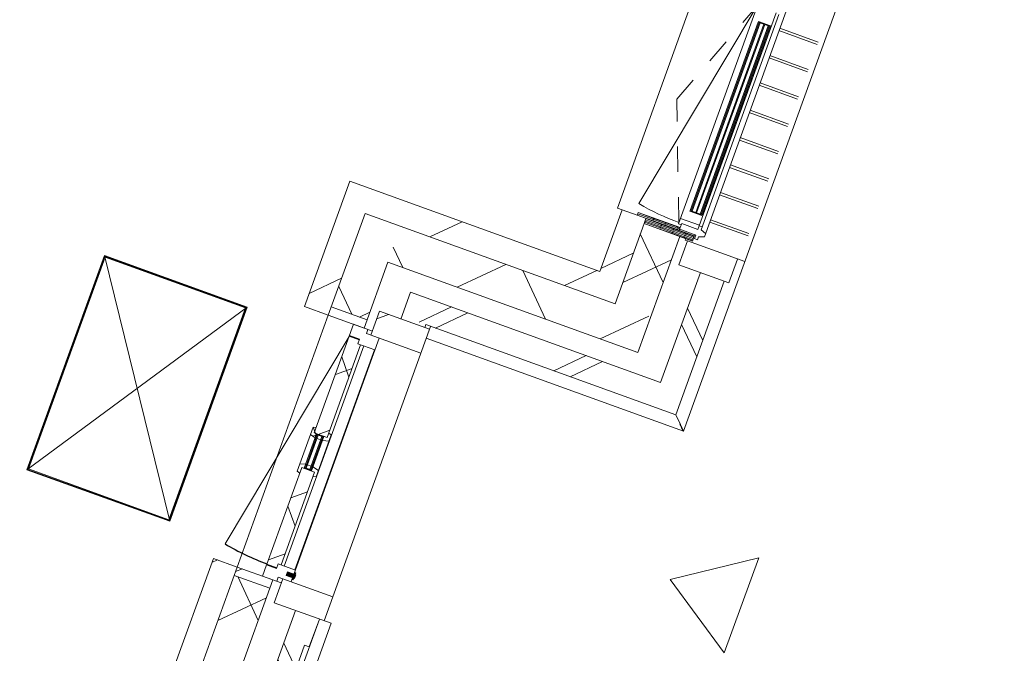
# Model space of a CAD drawing. Header units: metres. Extents: x 136266 to 136452, y 453403 to 453560.
# Tile 50 of 133: x 136422.87 to 136426.76, y 453447.74 to 453450.24. Entities that reach past the tile are written whole.
import ezdxf

# ---------------------------------------------------------------- set-up
doc = ezdxf.new("R2010")
doc.units = ezdxf.units.M
doc.linetypes.add('GS streep 0_60mm', pattern=[1.2, 0.6, -0.6])
for name, color, linetype, lineweight in [('A-DETL-BEBOUWING', 253, 'Continuous', 9), ('A-DETL-GENF', 92, 'Continuous', 5), ('A-DETL-GENF-4', 252, 'Continuous', 9), ('A-FLOR', 192, 'Continuous', 5), ('A-GENM-1', 8, 'Continuous', 5), ('A-GENM-3', 7, 'GS streep 0_60mm', 5)]:
    doc.layers.add(name, color=color, linetype=linetype, lineweight=lineweight)
pattern_1 = [(50.36799999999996, (1194.736809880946, 112.262393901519), (-308.0628471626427, 255.141690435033), [])]
pattern_2 = [(44.99999506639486, (-0.0001550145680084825, -0.0003047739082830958), (-141.4213440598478, 141.4213684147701), []), (134.9999950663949, (-0.0001550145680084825, -0.0003047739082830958), (-141.4213684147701, -141.4213440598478), [])]
pattern_3 = [(44.99999506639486, (-0.0001550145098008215, -0.0003047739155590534), (-141.4213440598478, 141.4213684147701), []), (134.9999950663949, (-0.0001550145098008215, -0.0003047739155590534), (-141.4213684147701, -141.4213440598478), [])]

# ---------------------------------------------------------------- blocks, each defined once
blk = doc.blocks.new('859-DO-0010 29-09-2022')
at = {"layer": 'A-DETL-BEBOUWING'}
h = blk.add_hatch(dxfattribs=at)
h.set_pattern_fill('FP_606', color=256, angle=44.99999999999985, style=0, pattern_type=2)
h.set_pattern_definition([(140.3679999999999, (158355.8933094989, 54067.60621902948), (-270.5777627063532, -326.7006494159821), []), (230.3679999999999, (158355.8933094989, 54067.60621902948), (326.7006494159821, -270.5777627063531), [])])
h.paths.add_polyline_path([(158375.5288167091, 52255.25450580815), (158524.8709733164, 52269.28733374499), (158493.3204985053, 52605.05828251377), (158343.978341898, 52591.02545457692), (158345.5397922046, 52574.40796612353)])
h.paths.add_polyline_path([(158249.2099772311, 53599.58281886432), (158398.5521338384, 53613.61564680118), (158324.9265632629, 54397.16416180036), (158175.5844066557, 54383.13133386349), (158218.7816655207, 53923.41132393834)])
h.paths.add_polyline_path([(158080.8160419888, 55391.68869815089), (158230.158198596, 55405.72152608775), (158186.9154109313, 55865.92606907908), (158037.5732543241, 55851.8932411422), (158060.9613008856, 55602.98964679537)])
h = blk.add_hatch(dxfattribs=at)
h.set_pattern_fill('FP_303', color=256, angle=44.99999999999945, style=0, pattern_type=2)
h.set_pattern_definition([(140.3679999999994, (158596.5698303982, 53911.32147825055), (-255.1416904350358, -308.0628471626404), []), (140.3679999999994, (158484.3074364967, 55106.05828813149), (-255.1416904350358, -308.0628471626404), [])])
h.paths.add_polyline_path([(158670.9567135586, 52050.74553225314), (158770.5181512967, 52060.10075087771), (158727.2502651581, 52520.57240041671), (158627.68882742, 52511.21718179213), (158664.0038598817, 52124.74018018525)])
h.paths.add_polyline_path([(158513.0873992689, 53730.8447940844), (158612.648837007, 53740.20001270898), (158558.8563299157, 54312.67827970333), (158459.2948921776, 54303.32306107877), (158494.9930243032, 53923.41132393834)])
h.paths.add_polyline_path([(158344.6934640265, 55522.950673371), (158444.2549017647, 55532.30589199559), (158422.6209586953, 55762.54171676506), (158323.0595209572, 55753.18649814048), (158325.9821887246, 55722.08246769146)])
for points in [[(158416.9013415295, 53503.85086840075), (158490.9011208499, 52716.31989589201), (158494.8835783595, 52716.69410463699), (158420.883799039, 53504.22507714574)], [(158435.8180146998, 53505.62835993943), (158509.8177940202, 52718.09738743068), (158513.8002515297, 52718.47159617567), (158439.8004722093, 53506.00256868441)], [(158454.73468787, 53507.4058514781), (158528.7344671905, 52719.87487896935), (158532.7169247, 52720.24908771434), (158458.7171453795, 53507.78006022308)], [(157536.5473044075, 51285.76413219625), (157532.564846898, 51285.38992345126), (157545.5686007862, 51146.99952499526), (157549.5510582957, 51147.37373374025)], [(157555.4639775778, 51287.54162373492), (157551.4815200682, 51287.16741498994), (157564.4852739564, 51148.7770165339), (157568.4677314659, 51149.15122527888)], [(157658.1002180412, 50729.71268104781), (157692.9467212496, 50732.98700756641), (157691.452812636, 50748.88569421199), (157656.6063094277, 50745.61136769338)], [(157685.6381347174, 50725.25371773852), (157690.6162066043, 50725.72147866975), (157687.809641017, 50755.58990999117), (157682.8315691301, 50755.12214905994)]]:
    blk.add_hatch(color=256, dxfattribs=at).paths.add_polyline_path(points)
h = blk.add_hatch(dxfattribs=at)
h.set_pattern_fill('FP_1659', color=256, scale=0.9999999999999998, angle=-174.6320049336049, style=0, pattern_type=2)
h.set_pattern_definition([(5.367995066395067, (158299.0028150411, 52657.87953396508), (-4.75245106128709, 50.57721037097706), [50.79999999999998, 0, 0, 0]), (5.367995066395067, (158299.4780601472, 52652.82181292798), (-4.75245106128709, 50.57721037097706), [50.79999999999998, 0, 0, 0]), (5.367995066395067, (158299.9533052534, 52647.76409189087), (-4.75245106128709, 50.57721037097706), [50.79999999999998, 0, 0, 0]), (5.367995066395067, (158300.4285503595, 52642.70637085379), (-4.75245106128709, 50.57721037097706), [50.79999999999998, 0, 0, 0]), (5.367995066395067, (158300.9037954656, 52637.64864981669), (-4.75245106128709, 50.57721037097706), [50.79999999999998, 0, 0, 0]), (5.367995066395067, (158301.3790405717, 52632.59092877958), (-4.75245106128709, 50.57721037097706), [50.79999999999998, 0, 0, 0]), (5.367995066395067, (158301.8542856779, 52627.53320774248), (-4.75245106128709, 50.57721037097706), [50.79999999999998, 0, 0, 0]), (5.367995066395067, (158302.329530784, 52622.4754867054), (-4.75245106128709, 50.57721037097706), [50.79999999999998, 0, 0, 0]), (5.367995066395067, (158302.8047758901, 52617.4177656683), (-4.75245106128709, 50.57721037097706), [50.79999999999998, 0, 0, 0]), (5.367995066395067, (158303.2800209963, 52612.36004463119), (-4.75245106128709, 50.57721037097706), [50.79999999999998, 0, 0, 0])])
h.paths.add_polyline_path([(158319.8659296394, 52622.90951716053), (158303.9598356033, 52621.41491251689), (158305.0824618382, 52609.4675399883), (158481.3062066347, 52626.02627695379), (158480.1835803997, 52637.97364948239), (158340.7975675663, 52624.87634340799)])
h = blk.add_hatch(dxfattribs=at)
h.set_pattern_fill('FP_419', color=256, scale=0.9999999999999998, angle=-174.6320049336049, style=0, pattern_type=2)
h.set_pattern_definition([(5.367995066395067, (158337.8986951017, 52639.43744855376), (-4.75245106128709, 50.57721037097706), [50.79999999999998, 0, 0, 0]), (5.367995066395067, (158338.3739402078, 52634.37972751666), (-4.75245106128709, 50.57721037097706), [50.79999999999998, 0, 0, 0]), (5.367995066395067, (158338.849185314, 52629.32200647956), (-4.75245106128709, 50.57721037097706), [50.79999999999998, 0, 0, 0]), (5.367995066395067, (158339.3244304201, 52624.26428544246), (-4.75245106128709, 50.57721037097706), [50.79999999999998, 0, 0, 0]), (5.367995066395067, (158339.7996755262, 52619.20656440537), (-4.75245106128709, 50.57721037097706), [50.79999999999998, 0, 0, 0]), (5.367995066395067, (158340.2749206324, 52614.14884336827), (-4.75245106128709, 50.57721037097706), [50.79999999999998, 0, 0, 0]), (5.367995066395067, (158340.7501657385, 52609.09112233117), (-4.75245106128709, 50.57721037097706), [50.79999999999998, 0, 0, 0]), (5.367995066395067, (158341.2254108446, 52604.03340129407), (-4.75245106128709, 50.57721037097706), [50.79999999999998, 0, 0, 0]), (5.367995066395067, (158341.7006559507, 52598.97568025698), (-4.75245106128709, 50.57721037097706), [50.79999999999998, 0, 0, 0]), (5.367995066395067, (158342.1759010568, 52593.91795921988), (-4.75245106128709, 50.57721037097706), [50.79999999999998, 0, 0, 0])])
h.paths.add_polyline_path([(158341.9201938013, 52612.92897087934), (158343.9783418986, 52591.02545457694), (158546.0880605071, 52610.01654838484), (158544.0299124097, 52631.92006468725)])
h = blk.add_hatch(dxfattribs=at)
h.set_pattern_fill('FP_250', color=256, angle=44.99999999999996, style=0, pattern_type=2)
h.set_pattern_definition(pattern_1)
h.paths.add_polyline_path([(158266.6121603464, 52345.46072492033), (158366.1735980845, 52354.81594354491), (158341.9201938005, 52612.92897087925), (158242.3587560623, 52603.57375225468), (158245.0992981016, 52574.40796612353)])
h = blk.add_hatch(dxfattribs=at)
h.set_pattern_fill('FP_250', color=256, angle=44.99999999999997, style=0, pattern_type=2)
h.set_pattern_definition([(50.36799999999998, (1194.736809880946, 112.2623939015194), (-308.0628471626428, 255.1416904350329), [])])
h.paths.add_polyline_path([(157230.5722827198, 52147.66949162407), (158375.5288167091, 52255.25450580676), (158366.1735980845, 52354.81594354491), (157221.2170640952, 52247.23092936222)])
h = blk.add_hatch(dxfattribs=at)
h.set_pattern_fill('FP_605', color=256, angle=44.99999999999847, style=0, pattern_type=2)
h.set_pattern_definition([(50.36799999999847, (158016.2062828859, 52070.83000704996), (-326.7006494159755, 270.5777627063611), []), (140.3679999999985, (158016.2062828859, 52070.83000704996), (-270.5777627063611, -326.7006494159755), [])])
h.paths.add_polyline_path([(157493.5087050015, 52021.71538157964), (158538.9038012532, 52119.94517713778), (158524.8709733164, 52269.28733374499), (157479.4758770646, 52171.05753818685), (157483.8280541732, 52124.74018018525)])
h = blk.add_hatch(dxfattribs=at)
h.set_pattern_fill('FP_604', color=256, angle=45.0000000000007, style=0, pattern_type=2)
h.set_pattern_definition([(140.3680000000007, (157647.2860477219, 50385.16522245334), (-270.5777627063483, -326.700649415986), []), (230.3680000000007, (157647.2860477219, 50385.16522245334), (326.7006494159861, -270.5777627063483), [])])
h.paths.add_polyline_path([(157665.7538990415, 48585.23992843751), (157815.0960556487, 48599.27275637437), (157784.8068248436, 48921.6211148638), (157635.4646682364, 48907.58828692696)])
h.paths.add_polyline_path([(157540.6963035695, 49916.14565121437), (157690.0384601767, 49930.17847915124), (157621.7453642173, 50656.97697463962), (157472.4032076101, 50642.94414670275), (157502.1781485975, 50326.06903643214)])
h.paths.add_polyline_path([(157366.7827893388, 51766.99277876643), (157516.124945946, 51781.02560670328), (157479.4758770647, 52171.05753818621), (157330.1337204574, 52157.02471024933), (157333.167313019, 52124.74018018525)])
h = blk.add_hatch(dxfattribs=at)
h.set_pattern_fill('FP_250', color=256, angle=44.99999999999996, style=0, pattern_type=2)
h.set_pattern_definition(pattern_1)
h.paths.add_polyline_path([(157270.4956782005, 51722.79105607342), (157370.0571159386, 51732.14627469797), (157330.1337204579, 52157.02471024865), (157230.5722827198, 52147.66949162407), (157232.7268189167, 52124.74018018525)])
h = blk.add_hatch(dxfattribs=at)
h.set_pattern_fill('FP_304', color=256, angle=44.99999999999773, style=0, pattern_type=2)
h.set_pattern_definition([(50.36799999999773, (158207.3952285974, 51906.74729268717), (-308.0628471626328, 255.141690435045), []), (50.36799999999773, (159402.1320384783, 52019.00968658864), (-308.0628471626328, 255.141690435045), [])])
h.paths.add_polyline_path([(157634.9168359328, 51852.95429895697), (158779.8733699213, 51960.53931313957), (158770.5181512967, 52060.10075087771), (157625.5616173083, 51952.5157366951)])
h = blk.add_hatch(dxfattribs=at)
h.set_pattern_fill('FP_1059', color=256, angle=5.367995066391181, style=0, pattern_type=2)
h.set_pattern_definition([(44.99999506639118, (-0.0001550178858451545, -0.0003047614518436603), (-282.8426881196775, 282.8427368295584), []), (44.99999506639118, (1199.999534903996, 0.0002923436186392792), (-282.8426881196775, 282.8427368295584), [])])
h.paths.add_polyline_path([(157555.8361629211, 51732.52798473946), (157764.9151821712, 51752.17394385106), (157755.5599635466, 51851.73538158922), (157546.4809442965, 51832.08942247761)])
h = blk.add_hatch(dxfattribs=at)
h.set_pattern_fill('FP_305', color=256, angle=44.99999999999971, style=0, pattern_type=2)
h.set_pattern_definition([(140.3679999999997, (157877.1452490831, 50343.99746564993), (-255.1416904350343, -308.0628471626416), []), (140.3679999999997, (157764.8828551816, 51538.73427553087), (-255.1416904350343, -308.0628471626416), [])])
h.paths.add_polyline_path([(157920.2510039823, 48816.33044794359), (158019.8124417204, 48825.68566656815), (158018.6430393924, 48838.13084628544), (157919.0816016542, 48828.77562766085)])
h.paths.add_polyline_path([(157804.4801735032, 50048.40323995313), (157904.0416112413, 50057.75845857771), (157880.8687347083, 50304.37213985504), (157861.0431386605, 50302.50924203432), (157841.3971795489, 50511.58826128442), (157861.2220101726, 50513.45930500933), (157850.24910415, 50630.23672557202), (157750.6876664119, 50620.88150694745), (157778.3895073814, 50326.06903643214)])
h.paths.add_polyline_path([(157636.0862382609, 51840.50911923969), (157735.647675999, 51849.86433786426), (157734.478273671, 51862.30951758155), (157634.9168359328, 51852.95429895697)])
h = blk.add_hatch(dxfattribs=at)
h.set_pattern_fill('FP_607', color=256, scale=0.9999999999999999, angle=95.36799506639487, style=0, pattern_type=2)
h.set_pattern_definition(pattern_2)
h.paths.add_polyline_path([(157523.6760402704, 51679.28583497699), (157595.3602754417, 51686.02159238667), (157590.6826661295, 51735.80231125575), (157536.919489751, 51730.75049319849), (157535.3291025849, 51747.67593761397), (157475.5922399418, 51742.06280643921), (157479.9891926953, 51695.26893070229), (157521.8049965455, 51699.19812252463)])
h = blk.add_hatch(dxfattribs=at)
h.set_pattern_fill('FP_608', color=256, scale=0.9999999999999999, angle=95.36799506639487, style=0, pattern_type=2)
h.set_pattern_definition(pattern_3)
h.paths.add_polyline_path([(157569.9863958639, 50737.48789966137), (157611.8021997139, 50741.41709148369), (157610.2118125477, 50758.34253589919), (157622.1591850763, 50759.46516213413), (157585.6738324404, 51147.75476931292), (157531.9106560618, 51142.70295125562), (157566.3923634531, 50775.73682237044)])
h.paths.add_polyline_path([(157518.3455890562, 51287.06703597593), (157572.1087654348, 51292.11885403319), (157535.6234127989, 51680.40846121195), (157523.6760402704, 51679.28583497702), (157522.0856531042, 51696.2112793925), (157480.2698492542, 51692.28208757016), (157481.8869456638, 51675.07239424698)])
h = blk.add_hatch(dxfattribs=at)
h.set_pattern_fill('FP_608', color=256, scale=0.9999999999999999, angle=95.36799506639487, style=0, pattern_type=2)
h.set_pattern_definition(pattern_3)
h.paths.add_polyline_path([(157534.1072404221, 51119.32614887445), (157531.9106560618, 51142.70295125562), (157541.8667998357, 51143.63847311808), (157540.2764126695, 51160.56391753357), (157518.9243754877, 51152.63673993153), (157521.8590611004, 51121.40481146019)])
h.paths.add_polyline_path([(157587.4513239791, 51128.83809614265), (157599.0978897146, 51133.16201119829), (157596.6574986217, 51159.13348825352), (157571.1404583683, 51163.46403530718), (157572.7308455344, 51146.53859089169), (157585.6738324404, 51147.75476931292)])
h.paths.add_polyline_path([(157529.8921199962, 51271.07711342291), (157528.30173283, 51288.00255783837), (157518.3455890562, 51287.06703597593), (157516.149004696, 51310.44383835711), (157504.5024389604, 51306.11992330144), (157507.4371245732, 51274.88799483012)])
h.paths.add_polyline_path([(157560.7561656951, 51273.97723119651), (157585.0198443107, 51282.98538756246), (157582.5794532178, 51308.95686461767), (157570.3312738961, 51311.03552720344), (157572.1087654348, 51292.11885403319), (157559.1657785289, 51290.90267561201)])
h = blk.add_hatch(color=256, dxfattribs=at)
h.paths.add_polyline_path([(157559.4464350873, 51287.91583247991), (157555.4639775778, 51287.54162373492), (157556.7737081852, 51273.60302245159), (157560.7561656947, 51273.97723119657)])
h.paths.add_polyline_path([(157572.4501889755, 51149.52543402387), (157571.140458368, 51163.46403530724), (157567.1580008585, 51163.08982656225), (157568.4677314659, 51149.15122527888)])
h.paths.add_polyline_path([(157532.564846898, 51285.38992345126), (157528.5823893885, 51285.01571470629), (157529.8921199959, 51271.07711342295), (157533.8745775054, 51271.45132216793)])
h.paths.add_polyline_path([(157545.5686007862, 51146.99952499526), (157544.2588701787, 51160.9381262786), (157540.2764126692, 51160.56391753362), (157541.5861432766, 51146.62531625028)])
h = blk.add_hatch(dxfattribs=at)
h.set_pattern_fill('FP_607', color=256, scale=0.9999999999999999, angle=95.36799506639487, style=0, pattern_type=2)
h.set_pattern_definition(pattern_2)
h.paths.add_polyline_path([(157574.6640051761, 50687.70718079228), (157634.4008678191, 50693.32031196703), (157632.810480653, 50710.24575638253), (157686.5736570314, 50715.29757443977), (157681.8960477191, 50765.07829330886), (157610.2118125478, 50758.34253589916), (157612.0828562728, 50738.43024835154), (157570.2670524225, 50734.5010565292)])
h = blk.add_hatch(dxfattribs=at)
h.set_pattern_fill('FP_1058', color=256, angle=5.367995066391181, style=0, pattern_type=2)
h.set_pattern_definition([(44.99999506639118, (-0.0001550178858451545, -0.0003047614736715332), (-282.8426881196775, 282.8427368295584), []), (44.99999506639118, (1199.999534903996, 0.0002923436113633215), (-282.8426881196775, 282.8427368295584), [])])
h.paths.add_polyline_path([(157661.0823724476, 50612.46181018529), (157870.1613916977, 50632.1077692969), (157860.8061730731, 50731.66920703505), (157651.7271538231, 50712.02324792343)])
h = blk.add_hatch(dxfattribs=at)
h.set_pattern_fill('FP_785', color=256, angle=-84.63200493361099, style=0, pattern_type=2)
h.set_pattern_definition([(44.999995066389, (-0.0001551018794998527, -0.0003038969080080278), (-141.4213440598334, 141.4213684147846), [])])
h.paths.add_polyline_path([(157472.4032076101, 50642.94414670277), (157621.7453642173, 50656.97697463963), (157618.4710376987, 50691.82347784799), (157469.1288810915, 50677.79064991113)])
h = blk.add_hatch(dxfattribs=at)
h.set_pattern_fill('FP_250', color=256, angle=44.99999999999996, style=0, pattern_type=2)
h.set_pattern_definition([(50.36799999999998, (1194.736809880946, 112.2623939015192), (-308.0628471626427, 255.141690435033), [])])
h.paths.add_polyline_path([(157580.2252892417, 48426.54255320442), (157679.7867269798, 48435.89777182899), (157633.4065201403, 48929.49180322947), (157533.8450824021, 48920.13658460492), (157570.7484900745, 48527.39789267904)])
h.paths.add_polyline_path([(157443.19301393, 49884.88691628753), (157542.7544516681, 49894.24213491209), (157469.1288811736, 50677.79064905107), (157369.5674434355, 50668.43543042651), (157401.737654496, 50326.06903643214)])
blk.add_arc((157480.4569536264, 51690.29085881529), 954.9999999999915, 264.3679950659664, 275.3679950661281)
blk.add_open_spline([(158834.3247007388, 51915.51067192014), (158834.3925294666, 51915.45401432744), (158833.9710710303, 51915.80313331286), (158832.0844258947, 51917.36785183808), (158829.8236369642, 51919.23543825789), (158827.7928991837, 51920.92181175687), (158825.4410542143, 51922.8656394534), (158822.8226593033, 51925.03750465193), (158819.9670180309, 51927.40172349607), (158815.9031891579, 51930.76016696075), (158812.7015550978, 51933.45698845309), (158810.4690917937, 51935.26820359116)], degree=3, knots=[0.5, 0.5, 0.5, 0.5, 0.5833333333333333, 0.6666666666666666, 0.7083333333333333, 0.75, 0.7916666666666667, 0.8333333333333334, 0.875, 0.9166666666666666, 1, 1, 1, 1])
for p, q in [((158834.3372581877, 51915.50065945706), (158503.4023542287, 55437.42314556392)), ((158222.4464685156, 52601.70270852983), (158131.7944000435, 53566.45304021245)), ((158499.8780840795, 53518.6785527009), (158660.2574297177, 53533.74848213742)), ((158500.8136059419, 53508.72240892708), (158661.1929515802, 53523.79233836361)), ((158510.6365854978, 53404.18289930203), (158671.0159311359, 53419.25282873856)), ((158511.5721073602, 53394.22675552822), (158671.9514529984, 53409.29668496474)), ((158521.395086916, 53289.68724590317), (158681.7744325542, 53304.75717533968)), ((158522.3306087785, 53279.73110212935), (158682.7099544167, 53294.80103156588)), ((158532.1535883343, 53175.1915925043), (158692.5329339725, 53190.26152194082)), ((158533.0891101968, 53165.23544873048), (158693.468455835, 53180.30537816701)), ((158542.9120897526, 53060.69593910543), (158703.2914353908, 53075.76586854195)), ((158543.847611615, 53050.73979533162), (158704.2269572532, 53065.80972476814)), ((158553.6705911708, 52946.20028570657), (158714.049936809, 52961.27021514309)), ((158554.6061130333, 52936.24414193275), (158714.9854586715, 52951.31407136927)), ((158564.4290925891, 52831.7046323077), (158724.8084382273, 52846.77456174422)), ((158565.3646144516, 52821.74848853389), (158725.7439600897, 52836.8184179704)), ((158575.1875940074, 52717.20897890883), (158735.5669396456, 52732.27890834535)), ((158576.1231158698, 52707.25283513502), (158736.502461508, 52722.32276457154)), ((158544.0299124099, 52631.92006468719), (158543.5621514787, 52636.89813657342)), ((158305.0824618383, 52609.4675399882), (158222.4464685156, 52601.70270852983)), ((158242.3587560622, 52603.5737522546), (158266.6121603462, 52345.46072492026)), ((158343.9783418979, 52591.02545457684), (158375.528816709, 52255.25450580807)), ((158538.9038012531, 52119.94517713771), (158493.3204985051, 52605.0582825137)), ((158518.7836860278, 52601.42448289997), (158518.2223729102, 52607.39816916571)), ((158528.7108670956, 52602.35728330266), (158518.7836860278, 52601.42448289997)), ((158767.6757654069, 52624.81144746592), (158528.7283148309, 52602.35892276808)), ((158528.7283148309, 52602.35892276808), (158538.0835334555, 52502.79748502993)), ((158747.1625527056, 52522.44344414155), (158737.807334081, 52622.00488187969)), ((158767.0969082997, 52624.83218141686), (158767.6687680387, 52624.88591580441)), ((158538.0835334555, 52502.79748502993), (158747.1625527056, 52522.44344414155)), ((158627.6888274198, 52511.21718179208), (158670.9567135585, 52050.74553225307)), ((158779.8733699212, 51960.5393131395), (158727.250265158, 52520.57240041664)), ((158779.9226443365, 51960.5671764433), (158727.3017035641, 52520.57723378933)), ((158266.6121603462, 52345.46072492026), (157221.2170640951, 52247.23092936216)), ((157221.2170640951, 52247.23092936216), (157270.4956782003, 51722.79105607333)), ((158375.5288167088, 52255.25450580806), (157330.1337204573, 52157.02471024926)), ((157370.0571159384, 51732.1462746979), (157330.1337204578, 52157.02471024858)), ((157493.5087050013, 52021.71538157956), (158538.9038012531, 52119.94517713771)), ((158670.9567135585, 52050.74553225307), (157625.5616173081, 51952.51573669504)), ((157519.3992724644, 51746.17910349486), (157493.5087050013, 52021.71538157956)), ((157625.5616173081, 51952.51573669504), (157636.0862382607, 51840.50911923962)), ((157734.4782736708, 51862.30951758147), (158779.8733699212, 51960.5393131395)), ((158810.4690917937, 51935.26820359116), (158779.9226443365, 51960.5671764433)), ((157759.0622551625, 51814.46279580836), (158834.3368771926, 51915.50019943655)), ((157755.5599635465, 51851.73538158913), (157546.4809442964, 51832.08942247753)), ((157735.6476759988, 51849.8643378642), (157734.4782736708, 51862.30951758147)), ((157870.1613916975, 50632.10776929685), (157754.3905612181, 51864.18056130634)), ((157546.4809442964, 51832.08942247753), (157555.836162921, 51732.52798473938)), ((157366.7827893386, 51766.99277876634), (157516.1249459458, 51781.0256067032)), ((157270.4956782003, 51722.79105607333), (157370.0571159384, 51732.1462746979)), ((157370.0571158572, 51732.14627555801), (157519.3992724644, 51746.17910349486)), ((157554.245775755, 51749.45342915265), (157475.5922399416, 51742.06280643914)), ((157475.5922399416, 51742.06280643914), (157518.345589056, 51287.06703597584)), ((157536.9194897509, 51730.75049319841), (157535.3291025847, 51747.6759376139)), ((157764.9151821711, 51752.17394385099), (157536.9194897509, 51730.75049319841)), ((157686.5736570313, 50715.29757443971), (157590.6826661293, 51735.80231125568)), ((157479.9891926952, 51695.26893070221), (157521.8049965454, 51699.19812252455)), ((157522.085653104, 51696.21127939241), (157480.2698492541, 51692.28208757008)), ((157521.8049965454, 51699.19812252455), (157523.6760402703, 51679.28583497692)), ((157480.4569536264, 51690.29085881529), (157386.7343900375, 50739.9008961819)), ((157523.6760402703, 51679.28583497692), (157595.3602754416, 51686.0215923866)), ((157572.1087654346, 51292.11885403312), (157535.6234127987, 51680.40846121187)), ((157548.9298061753, 51681.65878685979), (157635.4655784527, 50760.71548778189)), ((157679.4928579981, 50764.8524793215), (157592.9570857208, 51685.79577839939)), ((156469.43354647, 51567.6696383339), (157066.8021728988, 51623.80095008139)), ((157064.9980485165, 51621.62261695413), (156471.6118795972, 51565.86551395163)), ((157062.2918619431, 51618.35511726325), (156474.8793792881, 51563.15932737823)), ((157066.8021728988, 51623.80095008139), (156553.6305140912, 50671.61669869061)), ((157145.5533077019, 50732.25832139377), (157062.2918619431, 51618.35511726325)), ((157148.8208073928, 50729.55213482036), (157064.9980485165, 51621.62261695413)), ((157066.8021728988, 51623.80095008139), (157150.99914052, 50727.74801043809)), ((156469.43354647, 51567.6696383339), (156553.6305140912, 50671.61669869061)), ((157150.99914052, 50727.74801043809), (156469.43354647, 51567.6696383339)), ((156471.6118795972, 51565.86551395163), (156555.4346384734, 50673.79503181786)), ((156474.8793792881, 51563.15932737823), (156558.1408250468, 50677.06253150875)), ((157516.1490046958, 51310.44383835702), (157504.5024389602, 51306.11992330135)), ((157504.5024389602, 51306.11992330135), (157521.8590611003, 51121.4048114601)), ((157582.5794532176, 51308.9568646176), (157570.3312738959, 51311.03552720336)), ((157599.0978897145, 51133.16201119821), (157582.5794532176, 51308.9568646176)), ((157507.437124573, 51274.88799483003), (157529.892119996, 51271.07711342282)), ((157518.345589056, 51287.06703597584), (157572.1087654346, 51292.11885403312)), ((157541.8667998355, 51143.63847311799), (157528.3017328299, 51288.0025578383)), ((157528.5823893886, 51285.01571470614), (157528.3017328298, 51288.00255783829)), ((157559.4464350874, 51287.91583247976), (157528.3017328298, 51288.00255783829)), ((157528.5823893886, 51285.01571470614), (157559.1657785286, 51290.90267561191)), ((157559.4464350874, 51287.91583247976), (157528.5823893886, 51285.01571470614)), ((157529.892119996, 51271.0771134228), (157533.8745775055, 51271.45132216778)), ((157532.5648468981, 51285.38992345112), (157545.5686007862, 51146.9995249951)), ((157549.5510582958, 51147.37373374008), (157536.5473044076, 51285.7641321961)), ((157537.857035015, 51271.82553091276), (157552.7912506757, 51273.22881370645)), ((157551.4815200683, 51287.16741498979), (157564.4852739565, 51148.77701653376)), ((157568.467731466, 51149.15122527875), (157555.4639775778, 51287.54162373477)), ((157556.7737081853, 51273.60302245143), (157560.7561656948, 51273.97723119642)), ((157559.1657785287, 51290.90267561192), (157572.7308455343, 51146.53859089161)), ((157560.7561656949, 51273.97723119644), (157585.0198443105, 51282.98538756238)), ((157540.2764126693, 51160.56391753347), (157518.9243754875, 51152.63673993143)), ((157544.2588701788, 51160.93812627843), (157540.2764126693, 51160.56391753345)), ((157572.4501889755, 51149.52543402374), (157541.5861432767, 51146.62531625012)), ((157541.8667998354, 51143.63847311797), (157572.4501889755, 51149.52543402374)), ((157563.175543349, 51162.71561781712), (157548.2413276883, 51161.31233502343)), ((157571.1404583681, 51163.46403530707), (157567.1580008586, 51163.08982656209)), ((157596.6574986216, 51159.13348825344), (157571.1404583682, 51163.4640353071)), ((157572.7308455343, 51146.53859089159), (157572.4501889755, 51149.52543402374)), ((157521.8590611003, 51121.4048114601), (157534.107240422, 51119.32614887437)), ((157585.6738324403, 51147.75476931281), (157531.9106560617, 51142.70295125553)), ((157534.107240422, 51119.32614887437), (157531.9106560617, 51142.70295125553)), ((157531.9106560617, 51142.70295125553), (157569.9863958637, 50737.48789966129)), ((157572.7308455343, 51146.53859089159), (157541.5861432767, 51146.62531625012)), ((157622.1591850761, 50759.46516213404), (157585.6738324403, 51147.75476931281)), ((157587.451323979, 51128.83809614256), (157599.0978897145, 51133.16201119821)), ((157681.896047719, 50765.07829330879), (157610.2118125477, 50758.34253589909)), ((157150.99914052, 50727.74801043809), (156553.6305140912, 50671.61669869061)), ((156555.4346384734, 50673.79503181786), (157148.8208073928, 50729.55213482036)), ((156558.1408250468, 50677.06253150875), (157145.5533077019, 50732.25832139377)), ((157569.9863958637, 50737.48789966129), (157611.8021997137, 50741.41709148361)), ((157570.2670524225, 50734.50105652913), (157569.9863958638, 50737.48789966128)), ((157612.0828562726, 50738.43024835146), (157570.2670524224, 50734.50105652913)), ((157570.2670524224, 50734.50105652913), (157574.664005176, 50687.7071807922)), ((157610.2118125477, 50758.34253589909), (157612.0828562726, 50738.43024835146)), ((157632.8104806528, 50710.24575638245), (157860.8061730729, 50731.669207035)), ((157691.4513494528, 50748.90126590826), (157656.6048462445, 50745.62693938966)), ((157691.452812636, 50748.88569421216), (157656.6063094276, 50745.61136769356)), ((157656.6063094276, 50745.61136769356), (157658.1002180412, 50729.71268104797)), ((157658.1002180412, 50729.71268104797), (157692.9467212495, 50732.98700756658)), ((157658.1016812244, 50729.69710935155), (157692.9481844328, 50732.97143587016)), ((157687.8096410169, 50755.58990999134), (157682.83156913, 50755.12214906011)), ((157682.83156913, 50755.12214906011), (157685.6381347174, 50725.25371773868)), ((157685.6381347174, 50725.25371773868), (157690.6162066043, 50725.7214786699)), ((157690.6162066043, 50725.7214786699), (157687.8096410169, 50755.58990999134)), ((157692.9467212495, 50732.98700756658), (157691.452812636, 50748.88569421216)), ((157618.4710376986, 50691.82347784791), (157469.1288810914, 50677.79064991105)), ((157574.664005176, 50687.7071807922), (157653.3175409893, 50695.09780350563)), ((157690.0384601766, 49930.17847915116), (157618.4710376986, 50691.82347784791)), ((157634.400867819, 50693.32031196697), (157632.8104806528, 50710.24575638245)), ((157651.7271538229, 50712.02324792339), (157661.0823724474, 50612.46181018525)), ((157469.1288811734, 50677.790649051), (157369.5674434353, 50668.43543042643)), ((157369.5674434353, 50668.43543042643), (157444.3624162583, 49872.44173657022)), ((157540.6963035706, 49916.14565121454), (157469.1288810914, 50677.79064991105)), ((157472.40320761, 50642.9441467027), (157621.7453642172, 50656.97697463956)), ((157661.0823724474, 50612.46181018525), (157900.0650761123, 50634.91764741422)), ((157750.6876664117, 50620.88150694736), (157804.480173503, 50048.40323995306)), ((157861.2227755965, 50513.45115910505), (157850.2491041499, 50630.23672557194)), ((157904.1283027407, 50057.76660448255), (157850.3357956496, 50630.24487147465)), ((157963.2243167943, 49962.87902467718), (157900.0765910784, 50634.91872940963)), ((157861.3094670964, 50513.45930500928), (157841.3971795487, 50511.58826128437)), ((157841.3971795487, 50511.58826128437), (157861.0431386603, 50302.50924203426))]:
    blk.add_line(p, q, dxfattribs=at)
at = {"layer": 'A-DETL-GENF'}
for p, q in [((159316.8702218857, 51589.57037721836), (159036.8963459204, 51362.38184586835)), ((159354.291096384, 51191.32462626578), (159316.8702218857, 51589.57037721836)), ((159036.8963459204, 51362.38184586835), (159354.291096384, 51191.32462626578))]:
    blk.add_line(p, q, dxfattribs=at)
at = {"layer": 'A-DETL-GENF-4'}
for p, q in [((158480.1835803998, 52637.97364948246), (158303.9598356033, 52621.41491251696)), ((158305.0824618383, 52609.46753998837), (158544.0299124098, 52631.92006468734)), ((158481.3062066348, 52626.02627695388), (158480.1835803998, 52637.97364948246)), ((158546.0880605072, 52610.01654838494), (158544.0299124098, 52631.92006468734)), ((158303.9598356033, 52621.41491251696), (158305.0824618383, 52609.46753998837)), ((158341.9201938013, 52612.92897087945), (158343.9783418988, 52591.02545457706)), ((158343.9783418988, 52591.02545457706), (158546.0880605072, 52610.01654838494))]:
    blk.add_line(p, q, dxfattribs=at)
at = {"layer": 'A-FLOR'}
blk.add_line((157469.1288810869, 50677.79064991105), (157370.0571160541, 51732.14627341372), dxfattribs=at)
at = {"layer": 'A-GENM-1'}
for p, q in [((158381.4197790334, 53560.78116545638), (158292.0153230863, 52654.17880319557)), ((158380.9520181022, 53565.75923734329), (158467.1135816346, 52648.79839577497)), ((158546.2949708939, 52661.26064256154), (158461.0689292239, 53568.26534035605)), ((158557.9616868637, 52665.37011192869), (158473.2969583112, 53566.4011234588)), ((158581.9233512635, 52645.52474372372), (158493.1423265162, 53590.3627878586)), ((158462.4189463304, 53511.14111210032), (158412.6382274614, 53506.46350278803)), ((158462.6996028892, 53508.15426896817), (158412.6382274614, 53506.46350278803)), ((158412.6382274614, 53506.46350278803), (158412.9188840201, 53503.47665965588)), ((158412.9188840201, 53503.47665965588), (158462.4189463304, 53511.14111210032)), ((158412.9188840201, 53503.47665965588), (158462.6996028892, 53508.15426896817)), ((158412.9188840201, 53503.47665965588), (158416.9013415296, 53503.85086840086)), ((158412.9188840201, 53503.47665965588), (158486.9186633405, 52715.94568714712)), ((158416.9013415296, 53503.85086840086), (158490.9011208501, 52716.31989589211)), ((158494.8835783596, 52716.69410463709), (158420.8837990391, 53504.22507714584)), ((158458.7171453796, 53507.78006022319), (158435.8180146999, 53505.62835993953)), ((158435.8180146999, 53505.62835993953), (158509.8177940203, 52718.09738743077)), ((158513.8002515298, 52718.47159617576), (158439.8004722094, 53506.00256868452)), ((158454.7346878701, 53507.4058514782), (158528.7344671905, 52719.87487896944)), ((158532.7169247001, 52720.24908771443), (158458.7171453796, 53507.78006022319)), ((158462.6996028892, 53508.15426896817), (158462.4189463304, 53511.14111210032)), ((158462.6996028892, 53508.15426896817), (158536.6993822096, 52720.62329645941)), ((158486.9186633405, 52715.94568714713), (158536.6993822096, 52720.62329645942)), ((158536.9800387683, 52717.63645332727), (158486.9186633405, 52715.94568714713)), ((158487.1993198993, 52712.95884401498), (158486.9186633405, 52715.94568714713)), ((158487.1993198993, 52712.95884401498), (158536.6993822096, 52720.62329645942)), ((158536.9800387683, 52717.63645332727), (158487.1993198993, 52712.95884401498)), ((158536.6993822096, 52720.62329645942), (158536.9800387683, 52717.63645332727)), ((158544.6578076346, 52678.68389416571), (158465.008657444, 52671.19971926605)), ((158556.8390606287, 52677.31748445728), (158544.8916881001, 52676.19485822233)), ((158544.8916881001, 52676.19485822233), (158546.2949708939, 52661.2606425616)), ((158580.613620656, 52659.46334500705), (158557.9616868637, 52665.37011192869)), ((158467.1135816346, 52648.79839577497), (158479.0609541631, 52649.92102200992)), ((158546.2949708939, 52661.2606425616), (158478.5931932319, 52654.89909389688)), ((158478.5931932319, 52654.89909389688), (158480.183580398, 52637.97364948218)), ((158479.0609541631, 52649.92102200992), (158478.5931932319, 52654.89909389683)), ((158480.8384457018, 52631.00434883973), (158548.5402233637, 52637.36589750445)), ((158548.5402233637, 52637.36589750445), (158549.9435061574, 52622.43168184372)), ((158560.7682524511, 52635.50168060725), (158581.9233512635, 52645.52474372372)), ((158561.890878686, 52623.55430807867), (158560.7682524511, 52635.50168060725)), ((158549.9435061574, 52622.43168184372), (158561.890878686, 52623.55430807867))]:
    blk.add_line(p, q, dxfattribs=at)
blk.add_arc((158381.4197790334, 53560.78116545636), 911.0000000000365, 264.3679950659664, 275.3679950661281, dxfattribs=at)
at = {"layer": 'A-GENM-3'}
for p, q in [((158250.9681446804, 53091.01692116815), (158381.4197790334, 53560.78116545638)), ((158466.6458207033, 52653.77646766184), (158250.9681446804, 53091.01692116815))]:
    blk.add_line(p, q, dxfattribs=at)

msp = doc.modelspace()

# ---------------------------------------------------------------- block references
at = {"xscale": 0.001, "yscale": 0.001, "zscale": 0.001, "rotation": 334.7650131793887}
msp.add_blockref('859-DO-0010 29-09-2022', (136259.6791283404, 453469.3710543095), dxfattribs=at)

doc.saveas('drawing.dxf')
